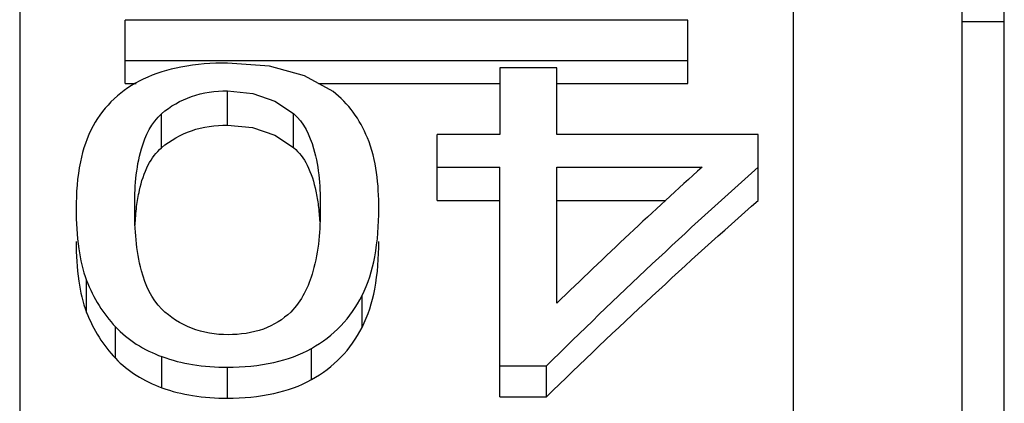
# Paper-space layout 'Sheet' of a CAD drawing. Header units: inches. Extents: x 0.2 to 10.8, y 0.2 to 8.3.
# Tile 87 of 256: x 3.8694 to 3.8974, y 2.0933 to 2.1042. Entities that reach past the tile are written whole.
import ezdxf

# ---------------------------------------------------------------- set-up
doc = ezdxf.new("R2010")
doc.units = ezdxf.units.IN
doc.header["$MEASUREMENT"] = 0
doc.layers.get('0').update_dxf_attribs({"lineweight": 5})

psp = doc.layouts.new('Sheet')

# ---------------------------------------------------------------- linework, layer by layer
at = {"color": 0, "linetype": 'ByBlock', "lineweight": -3}
for p, q in [((3.897363, 1.947122), (3.897363, 2.171122)), ((3.891363, 2.150722), (3.891363, 1.899123)), ((3.896163, 2.020688), (3.896163, 2.125258)), ((3.869363, 2.120269), (3.869363, 1.917975)), ((3.888363, 2.104171), (3.872363, 2.104171)), ((3.872363, 2.10237), (3.872363, 2.104171)), ((3.888363, 2.10237), (3.888363, 2.104171)), ((3.897363, 2.104122), (3.896163, 2.104122)), ((3.872363, 2.103029), (3.888363, 2.103029)), ((3.884637, 2.102819), (3.883016, 2.102819)), ((3.883016, 2.102819), (3.883016, 2.100915)), ((3.884637, 2.100915), (3.884637, 2.102819)), ((3.872363, 2.10237), (3.872674, 2.10237)), ((3.877863, 2.10237), (3.883016, 2.10237)), ((3.884637, 2.10237), (3.888363, 2.10237)), ((3.875272, 2.101188), (3.875272, 2.102161)), ((3.8734, 2.100544), (3.8734, 2.10151)), ((3.877154, 2.100549), (3.877154, 2.101515)), ((3.883016, 2.100915), (3.881233, 2.100915)), ((3.881233, 2.099043), (3.881233, 2.100915)), ((3.890363, 2.100915), (3.884637, 2.100915)), ((3.890363, 2.099043), (3.890363, 2.100915)), ((3.881233, 2.099992), (3.883016, 2.099992)), ((3.883016, 2.093451), (3.883016, 2.099992)), ((3.884637, 2.099992), (3.88877, 2.099992)), ((3.884637, 2.096115), (3.884637, 2.099992)), ((3.881233, 2.099043), (3.883016, 2.099043)), ((3.884637, 2.099043), (3.887734, 2.099043)), ((3.871266, 2.095857), (3.871266, 2.096767)), ((3.879099, 2.095428), (3.879099, 2.096333)), ((3.872088, 2.094549), (3.872088, 2.095444)), ((3.877665, 2.093946), (3.877665, 2.094833)), ((3.87341, 2.093712), (3.87341, 2.094597)), ((3.875272, 2.093414), (3.875272, 2.094296)), ((3.883016, 2.094333), (3.88434, 2.094333)), ((3.88434, 2.093451), (3.88434, 2.094333)), ((3.883016, 2.093451), (3.88434, 2.093451))]:
    psp.add_line(p, q, dxfattribs=at)
for points in [[(3.878274, 2.102141), (3.877465, 2.102592), (3.876467, 2.102862), (3.875272, 2.102952)], [(3.875272, 2.102161), (3.87599, 2.102089), (3.876618, 2.101872), (3.877154, 2.101515)], [(3.875272, 2.101188), (3.875988, 2.101117), (3.876616, 2.100903), (3.877154, 2.100549)]]:
    psp.add_lwpolyline(points, dxfattribs=at)
for points, knots in [([(3.875272, 2.102952), (3.87483, 2.102952), (3.87401, 2.102897), (3.873214, 2.10266), (3.872877, 2.102494)], [0, 0, 0, 0, 0.540852, 1, 1, 1, 1]), ([(3.872877, 2.102494), (3.872577, 2.102347), (3.872017, 2.10198), (3.871606, 2.101448), (3.87145, 2.101163)], [0, 0, 0, 0, 0.507367, 1, 1, 1, 1]), ([(3.8734, 2.10151), (3.873646, 2.101724), (3.874246, 2.102069), (3.874927, 2.102161), (3.875272, 2.102161)], [0, 0, 0, 0, 0.485871, 1, 1, 1, 1]), ([(3.879576, 2.098808), (3.879576, 2.099489), (3.87946, 2.100747), (3.878709, 2.101812), (3.878274, 2.102141)], [0, 0, 0, 0, 0.555082, 1, 1, 1, 1]), ([(3.872634, 2.098808), (3.872634, 2.099381), (3.87268, 2.100337), (3.873111, 2.101259), (3.8734, 2.10151)], [0, 0, 0, 0, 0.599729, 1, 1, 1, 1]), ([(3.877154, 2.101515), (3.877443, 2.101265), (3.877869, 2.100338), (3.877911, 2.099382), (3.877911, 2.098808)], [0, 0, 0, 0, 0.399289, 1, 1, 1, 1]), ([(3.87145, 2.101163), (3.871276, 2.100846), (3.871023, 2.100064), (3.870969, 2.099254), (3.870969, 2.098808)], [0, 0, 0, 0, 0.447844, 1, 1, 1, 1]), ([(3.8734, 2.100544), (3.873647, 2.100756), (3.874247, 2.101097), (3.874927, 2.101188), (3.875272, 2.101188)], [0, 0, 0, 0, 0.485212, 1, 1, 1, 1]), ([(3.872769, 2.09933), (3.872824, 2.099579), (3.872963, 2.100025), (3.873243, 2.100409), (3.8734, 2.100544)], [0, 0, 0, 0, 0.552554, 1, 1, 1, 1]), ([(3.877154, 2.100549), (3.877314, 2.100413), (3.877596, 2.100018), (3.877732, 2.099562), (3.877785, 2.099307)], [0, 0, 0, 0, 0.44603, 1, 1, 1, 1]), ([(3.88434, 2.094333), (3.885332, 2.095312), (3.887316, 2.097224), (3.889347, 2.099086), (3.890363, 2.099992)], [0, 0, 0, 0, 0.505922, 1, 1, 1, 1]), ([(3.88877, 2.099992), (3.888075, 2.099364), (3.886686, 2.098084), (3.88532, 2.096779), (3.884637, 2.096115)], [0, 0, 0, 0, 0.495775, 1, 1, 1, 1]), ([(3.872645, 2.098336), (3.872654, 2.098513), (3.87268, 2.098846), (3.872735, 2.099176), (3.872769, 2.09933)], [0, 0, 0, 0, 0.53021, 1, 1, 1, 1]), ([(3.877785, 2.099307), (3.877814, 2.099171), (3.877861, 2.09888), (3.877886, 2.098587), (3.877895, 2.098432)], [0, 0, 0, 0, 0.472937, 1, 1, 1, 1]), ([(3.88434, 2.093451), (3.885332, 2.094419), (3.887316, 2.096309), (3.889347, 2.098149), (3.890363, 2.099043)], [0, 0, 0, 0, 0.505848, 1, 1, 1, 1]), ([(3.870969, 2.098808), (3.870969, 2.098427), (3.871004, 2.097736), (3.871155, 2.097056), (3.871266, 2.096767)], [0, 0, 0, 0, 0.552417, 1, 1, 1, 1]), ([(3.873402, 2.095952), (3.873106, 2.096236), (3.872694, 2.097214), (3.872634, 2.098215), (3.872634, 2.098808)], [0, 0, 0, 0, 0.408647, 1, 1, 1, 1]), ([(3.877911, 2.098808), (3.877911, 2.098208), (3.877841, 2.097167), (3.877384, 2.096173), (3.877071, 2.095867)], [0, 0, 0, 0, 0.577414, 1, 1, 1, 1]), ([(3.879099, 2.096333), (3.879274, 2.096678), (3.87952, 2.097501), (3.879576, 2.098349), (3.879576, 2.098808)], [0, 0, 0, 0, 0.457182, 1, 1, 1, 1]), ([(3.870969, 2.097873), (3.870969, 2.097497), (3.871004, 2.096814), (3.871155, 2.096142), (3.871266, 2.095857)], [0, 0, 0, 0, 0.552258, 1, 1, 1, 1]), ([(3.879099, 2.095428), (3.879273, 2.095768), (3.87952, 2.096581), (3.879576, 2.09742), (3.879576, 2.097873)], [0, 0, 0, 0, 0.457446, 1, 1, 1, 1]), ([(3.871266, 2.096767), (3.871361, 2.096518), (3.871593, 2.096046), (3.871914, 2.09563), (3.872088, 2.095444)], [0, 0, 0, 0, 0.511719, 1, 1, 1, 1]), ([(3.877665, 2.094833), (3.877971, 2.095006), (3.878537, 2.095437), (3.878942, 2.096022), (3.879099, 2.096333)], [0, 0, 0, 0, 0.501438, 1, 1, 1, 1]), ([(3.871266, 2.095857), (3.871361, 2.09561), (3.871593, 2.095144), (3.871914, 2.094733), (3.872088, 2.094549)], [0, 0, 0, 0, 0.511201, 1, 1, 1, 1]), ([(3.87529, 2.095221), (3.874939, 2.095221), (3.874239, 2.09533), (3.873644, 2.095719), (3.873402, 2.095952)], [0, 0, 0, 0, 0.51125, 1, 1, 1, 1]), ([(3.877071, 2.095867), (3.876853, 2.095654), (3.876284, 2.095305), (3.87563, 2.095221), (3.87529, 2.095221)], [0, 0, 0, 0, 0.472524, 1, 1, 1, 1]), ([(3.872088, 2.095444), (3.872263, 2.095258), (3.872676, 2.094921), (3.873155, 2.094691), (3.87341, 2.094597)], [0, 0, 0, 0, 0.485332, 1, 1, 1, 1]), ([(3.877665, 2.093946), (3.87797, 2.094116), (3.878535, 2.094541), (3.878942, 2.09512), (3.879099, 2.095428)], [0, 0, 0, 0, 0.50231, 1, 1, 1, 1]), ([(3.875272, 2.094296), (3.875716, 2.094296), (3.876544, 2.094365), (3.877334, 2.094646), (3.877665, 2.094833)], [0, 0, 0, 0, 0.53749, 1, 1, 1, 1]), ([(3.872088, 2.094549), (3.872264, 2.094365), (3.872677, 2.094031), (3.873156, 2.093805), (3.87341, 2.093712)], [0, 0, 0, 0, 0.484716, 1, 1, 1, 1]), ([(3.87341, 2.094597), (3.873691, 2.094492), (3.874308, 2.094338), (3.874941, 2.094296), (3.875272, 2.094296)], [0, 0, 0, 0, 0.474565, 1, 1, 1, 1]), ([(3.875272, 2.093414), (3.875715, 2.093414), (3.876543, 2.093483), (3.877333, 2.09376), (3.877665, 2.093946)], [0, 0, 0, 0, 0.537819, 1, 1, 1, 1]), ([(3.87341, 2.093712), (3.873691, 2.093608), (3.874308, 2.093456), (3.874941, 2.093414), (3.875272, 2.093414)], [0, 0, 0, 0, 0.474399, 1, 1, 1, 1])]:
    psp.add_open_spline(points, degree=3, knots=knots, dxfattribs=at)

doc.saveas('drawing.dxf')
